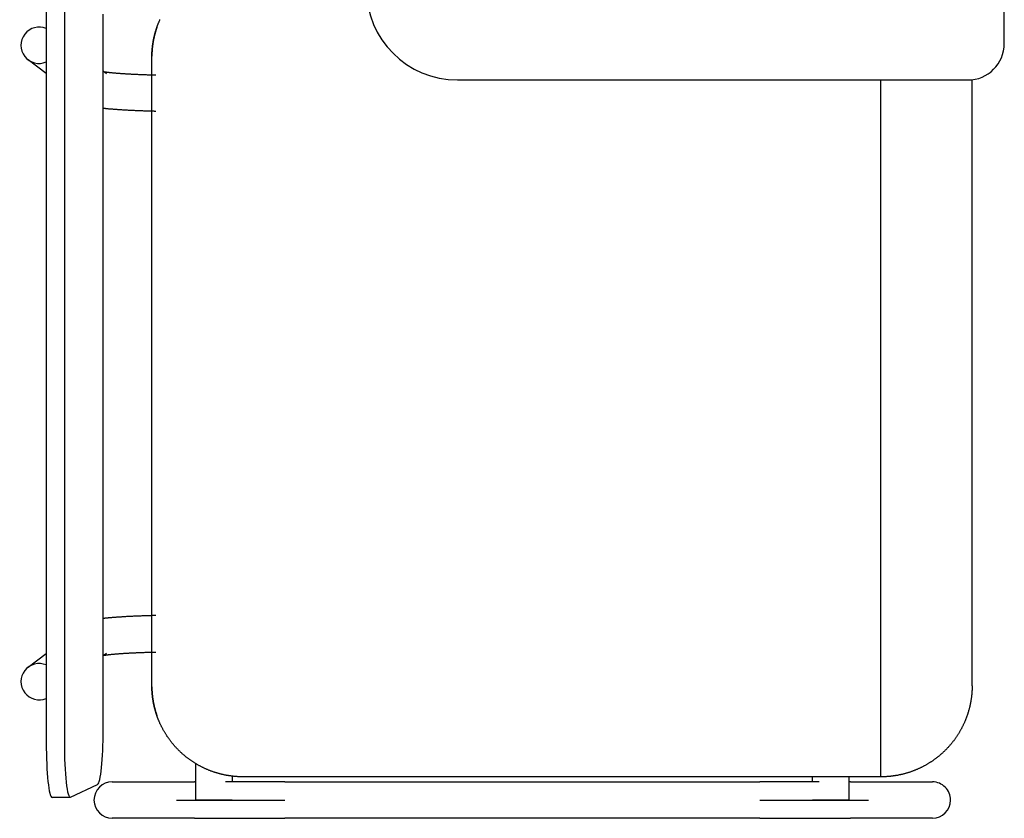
# Model space of a CAD drawing. Header units: metres. Extents: x -1 to 438, y -6 to 53.
# Tile 25 of 149: x 411.299 to 411.839, y 14.669 to 15.108. Entities that reach past the tile are written whole.
import ezdxf

# ---------------------------------------------------------------- set-up
doc = ezdxf.new("R2010")
doc.units = ezdxf.units.M
doc.linetypes.add('CONTINUA', pattern=[0])
doc.layers.add('PA MOBLES ACTUAL', color=7, linetype='CONTINUA', lineweight=25)

msp = doc.modelspace()

# ---------------------------------------------------------------- linework, layer by layer
at = {"layer": 'PA MOBLES ACTUAL', "color": 180, "transparency": 33554687}
for p, q in [((411.83947, 15.0946), (411.83947, 15.3546)), ((411.31387, 15.11778), (411.31387, 14.71085)), ((411.32382, 15.11778), (411.32382, 14.71085)), ((411.34511, 14.71785), (411.34511, 15.11078)), ((411.37182, 14.74154), (411.37182, 15.08769)), ((411.37182, 14.74154), (411.37182, 15.08769)), ((411.31387, 15.07816), (411.30392, 15.08572)), ((411.34511, 15.07955), (411.34689, 15.07819)), ((411.53947, 15.0746), (411.81947, 15.0746)), ((411.77182, 14.69211), (411.77182, 15.0746)), ((411.82182, 14.74211), (411.82182, 15.07474)), ((411.30392, 14.7523), (411.31387, 14.75986)), ((411.34689, 14.75982), (411.34511, 14.75847)), ((411.39595, 14.67934), (411.39595, 14.69932)), ((411.41595, 14.69246), (411.41595, 14.68934)), ((411.32717, 14.68089), (411.34208, 14.68789)), ((411.35008, 14.68934), (411.39514, 14.68934)), ((411.77182, 14.69211), (411.42182, 14.69211)), ((411.44484, 14.68934), (411.70533, 14.68934)), ((411.73421, 14.68934), (411.73421, 14.69211)), ((411.75421, 14.69211), (411.75421, 14.67934)), ((411.75503, 14.68934), (411.80008, 14.68934)), ((411.32701, 14.68085), (411.31707, 14.68085)), ((411.38526, 14.67934), (411.44484, 14.67934)), ((411.41595, 14.67934), (411.39595, 14.67934)), ((411.70533, 14.67934), (411.7649, 14.67934)), ((411.75421, 14.67934), (411.73421, 14.67934)), ((411.39514, 14.66934), (411.35008, 14.66934)), ((411.70533, 14.66934), (411.44484, 14.66934)), ((411.80008, 14.66934), (411.75503, 14.66934))]:
    msp.add_line(p, q, dxfattribs=at)
for points in [[(411.37182, 15.0877), (411.37182, 15.0877), (411.37182, 15.0877), (411.37182, 15.0877), (411.37182, 15.0877), (411.37182, 15.0877), (411.37182, 15.08771), (411.37182, 15.08771), (411.37182, 15.08771), (411.37182, 15.08771), (411.37182, 15.08771), (411.37182, 15.08771), (411.37182, 15.08771), (411.37182, 15.08772), (411.37182, 15.08772), (411.37182, 15.08772), (411.37182, 15.08772), (411.37182, 15.08772), (411.37182, 15.08772), (411.37182, 15.08773), (411.37182, 15.08773), (411.37182, 15.08773), (411.37182, 15.08773), (411.37182, 15.08773), (411.37182, 15.08773), (411.37182, 15.08774), (411.37182, 15.08774), (411.37182, 15.08774), (411.37182, 15.08774), (411.37182, 15.08774), (411.37182, 15.08774), (411.37182, 15.08775), (411.37182, 15.08775), (411.37182, 15.08776), (411.37182, 15.08777), (411.37182, 15.08777), (411.37182, 15.08778), (411.37182, 15.08778), (411.37182, 15.08779), (411.37182, 15.08779), (411.37182, 15.0878), (411.37182, 15.08781), (411.37182, 15.08781), (411.37182, 15.08782), (411.37182, 15.08782), (411.37182, 15.08783), (411.37182, 15.08784), (411.37182, 15.08784), (411.37182, 15.08785), (411.37182, 15.08785), (411.37182, 15.08786), (411.37182, 15.08787), (411.37182, 15.08787), (411.37182, 15.08788), (411.37182, 15.08788), (411.37182, 15.08789), (411.37182, 15.0879), (411.37182, 15.0879), (411.37183, 15.08791), (411.37183, 15.08792), (411.37183, 15.08792), (411.37183, 15.08793), (411.37183, 15.08794), (411.37183, 15.08794), (411.37183, 15.08795), (411.37183, 15.08795), (411.37183, 15.08796), (411.37183, 15.08797), (411.37183, 15.08797), (411.37183, 15.08798), (411.37183, 15.08799), (411.37183, 15.08799), (411.37183, 15.088), (411.37183, 15.088), (411.37183, 15.08801), (411.37183, 15.08802), (411.37183, 15.08802), (411.37183, 15.08803), (411.37183, 15.08804), (411.37183, 15.08804), (411.37183, 15.08805), (411.37183, 15.08805), (411.37183, 15.08806), (411.37183, 15.08807), (411.37183, 15.08807), (411.37183, 15.08808), (411.37183, 15.08808), (411.37183, 15.08809), (411.37183, 15.0881), (411.37183, 15.0881), (411.37183, 15.08811), (411.37183, 15.08817), (411.37183, 15.08824), (411.37183, 15.0883), (411.37183, 15.08837), (411.37184, 15.08843), (411.37184, 15.0885), (411.37184, 15.08857), (411.37184, 15.08864), (411.37184, 15.0887), (411.37185, 15.08877), (411.37185, 15.08884), (411.37185, 15.08891), (411.37185, 15.08898), (411.37186, 15.08905), (411.37186, 15.08912), (411.37186, 15.08919), (411.37187, 15.08926), (411.37187, 15.08933), (411.37187, 15.0894), (411.37187, 15.08947), (411.37188, 15.08954), (411.37188, 15.08961), (411.37188, 15.08968), (411.37189, 15.08974), (411.37189, 15.08981), (411.3719, 15.08988), (411.3719, 15.08994), (411.3719, 15.09001), (411.37191, 15.09007), (411.37191, 15.09014), (411.37192, 15.09035), (411.37194, 15.09057), (411.37195, 15.09079), (411.37197, 15.09101), (411.37199, 15.09123), (411.37201, 15.09145), (411.37203, 15.09168), (411.37205, 15.0919), (411.37207, 15.09213), (411.3721, 15.09235), (411.37212, 15.09258), (411.37215, 15.09281), (411.37217, 15.09304), (411.3722, 15.09326), (411.37223, 15.09349), (411.37226, 15.09372), (411.37229, 15.09396), (411.37232, 15.09419), (411.37236, 15.09442), (411.37239, 15.09465), (411.37243, 15.09488), (411.37246, 15.09512), (411.3725, 15.09535), (411.37254, 15.09558), (411.37258, 15.09582), (411.37262, 15.09605), (411.37267, 15.09628), (411.37271, 15.09652), (411.37276, 15.09675), (411.3728, 15.09699), (411.37285, 15.09721), (411.3729, 15.09743), (411.37294, 15.09766), (411.37299, 15.09788), (411.37304, 15.09811), (411.37309, 15.09833), (411.37315, 15.09855), (411.3732, 15.09877), (411.37325, 15.099), (411.37331, 15.09922), (411.37336, 15.09944), (411.37342, 15.09966), (411.37348, 15.09988), (411.37354, 15.1001), (411.37359, 15.10032), (411.37365, 15.10053), (411.37372, 15.10075), (411.37378, 15.10096), (411.37384, 15.10118), (411.3739, 15.10139), (411.37397, 15.10161), (411.37403, 15.10182), (411.3741, 15.10203), (411.37416, 15.10224), (411.37423, 15.10245), (411.3743, 15.10266), (411.37436, 15.10286), (411.37443, 15.10307), (411.3745, 15.10327), (411.37457, 15.10348)], [(411.37457, 15.10348), (411.37455, 15.10342), (411.37454, 15.10337), (411.37452, 15.10332), (411.3745, 15.10327), (411.37449, 15.10322), (411.37447, 15.10317), (411.37445, 15.10312), (411.37443, 15.10307), (411.37442, 15.10302), (411.3744, 15.10297), (411.37438, 15.10292), (411.37437, 15.10287), (411.37435, 15.10282), (411.37433, 15.10277), (411.37432, 15.10272), (411.3743, 15.10266), (411.37428, 15.10261), (411.37427, 15.10256), (411.37425, 15.10251), (411.37423, 15.10246), (411.37422, 15.10241), (411.3742, 15.10236), (411.37418, 15.10231), (411.37417, 15.10226), (411.37415, 15.10221), (411.37414, 15.10216), (411.37412, 15.10211), (411.3741, 15.10205), (411.37409, 15.102), (411.37407, 15.10195)], [(411.37457, 15.10348), (411.3746, 15.10357), (411.37464, 15.10366), (411.37467, 15.10375), (411.3747, 15.10385), (411.37474, 15.10394), (411.37477, 15.10403), (411.3748, 15.10413), (411.37484, 15.10422), (411.37487, 15.10431), (411.3749, 15.1044), (411.37494, 15.1045), (411.37497, 15.10459), (411.37501, 15.10468), (411.37504, 15.10477), (411.37508, 15.10486), (411.37511, 15.10496), (411.37515, 15.10505), (411.37518, 15.10514), (411.37522, 15.10523), (411.37525, 15.10532), (411.37529, 15.10542), (411.37533, 15.10551), (411.37536, 15.1056), (411.3754, 15.10569), (411.37544, 15.10578), (411.37547, 15.10587), (411.37551, 15.10597), (411.37555, 15.10606), (411.37558, 15.10615), (411.37562, 15.10624), (411.37575, 15.10655), (411.37588, 15.10685), (411.37601, 15.10716), (411.37615, 15.10746), (411.37628, 15.10777)], [(411.37407, 15.10195), (411.37402, 15.10179), (411.37397, 15.10163), (411.37393, 15.10147), (411.37388, 15.10131), (411.37383, 15.10115), (411.37378, 15.10099), (411.37374, 15.10082), (411.37369, 15.10066), (411.37364, 15.1005), (411.3736, 15.10033), (411.37355, 15.10017), (411.37351, 15.1), (411.37347, 15.09984), (411.37342, 15.09967), (411.37338, 15.09951), (411.37334, 15.09934), (411.3733, 15.09917), (411.37325, 15.09901), (411.37321, 15.09884), (411.37317, 15.09867), (411.37313, 15.09851), (411.3731, 15.09834), (411.37306, 15.09817), (411.37302, 15.098), (411.37298, 15.09783), (411.37294, 15.09766), (411.37291, 15.09749), (411.37287, 15.09732), (411.37284, 15.09716), (411.3728, 15.09699), (411.37276, 15.09675), (411.37271, 15.09652), (411.37267, 15.09628), (411.37262, 15.09605), (411.37258, 15.09582), (411.37254, 15.09558), (411.3725, 15.09535), (411.37246, 15.09512), (411.37243, 15.09488), (411.37239, 15.09465), (411.37236, 15.09442), (411.37232, 15.09419), (411.37229, 15.09396), (411.37226, 15.09372), (411.37223, 15.09349), (411.3722, 15.09326), (411.37217, 15.09304), (411.37215, 15.09281), (411.37212, 15.09258), (411.3721, 15.09235), (411.37207, 15.09213), (411.37205, 15.0919), (411.37203, 15.09168), (411.37201, 15.09145), (411.37199, 15.09123), (411.37197, 15.09101), (411.37195, 15.09079), (411.37194, 15.09057), (411.37192, 15.09035), (411.37191, 15.09014), (411.37191, 15.09007), (411.3719, 15.09001), (411.3719, 15.08994), (411.3719, 15.08988), (411.37189, 15.08981), (411.37189, 15.08974), (411.37188, 15.08968), (411.37188, 15.08961), (411.37188, 15.08954), (411.37187, 15.08947), (411.37187, 15.0894), (411.37187, 15.08933), (411.37187, 15.08926), (411.37186, 15.08919), (411.37186, 15.08912), (411.37186, 15.08905), (411.37185, 15.08898), (411.37185, 15.08891), (411.37185, 15.08884), (411.37185, 15.08877), (411.37184, 15.0887), (411.37184, 15.08864), (411.37184, 15.08857), (411.37184, 15.0885), (411.37184, 15.08843), (411.37183, 15.08837), (411.37183, 15.0883), (411.37183, 15.08824), (411.37183, 15.08817), (411.37183, 15.08811), (411.37183, 15.0881), (411.37183, 15.0881), (411.37183, 15.08809), (411.37183, 15.08808), (411.37183, 15.08808), (411.37183, 15.08807), (411.37183, 15.08807), (411.37183, 15.08806), (411.37183, 15.08805), (411.37183, 15.08805), (411.37183, 15.08804), (411.37183, 15.08804), (411.37183, 15.08803), (411.37183, 15.08802), (411.37183, 15.08802), (411.37183, 15.08801), (411.37183, 15.088), (411.37183, 15.088), (411.37183, 15.08799), (411.37183, 15.08799), (411.37183, 15.08798), (411.37183, 15.08797), (411.37183, 15.08797), (411.37183, 15.08796), (411.37183, 15.08795), (411.37183, 15.08795), (411.37183, 15.08794), (411.37183, 15.08794), (411.37183, 15.08793), (411.37183, 15.08792), (411.37183, 15.08792), (411.37183, 15.08791), (411.37182, 15.0879), (411.37182, 15.0879), (411.37182, 15.08789), (411.37182, 15.08788), (411.37182, 15.08788), (411.37182, 15.08787), (411.37182, 15.08787), (411.37182, 15.08786), (411.37182, 15.08785), (411.37182, 15.08785), (411.37182, 15.08784), (411.37182, 15.08784), (411.37182, 15.08783), (411.37182, 15.08782), (411.37182, 15.08782), (411.37182, 15.08781), (411.37182, 15.08781), (411.37182, 15.0878), (411.37182, 15.08779), (411.37182, 15.08779), (411.37182, 15.08778), (411.37182, 15.08778), (411.37182, 15.08777), (411.37182, 15.08777), (411.37182, 15.08776), (411.37182, 15.08775), (411.37182, 15.08775), (411.37182, 15.08774), (411.37182, 15.08774), (411.37182, 15.08774), (411.37182, 15.08774), (411.37182, 15.08774), (411.37182, 15.08774), (411.37182, 15.08773), (411.37182, 15.08773), (411.37182, 15.08773), (411.37182, 15.08773), (411.37182, 15.08773), (411.37182, 15.08773), (411.37182, 15.08772), (411.37182, 15.08772), (411.37182, 15.08772), (411.37182, 15.08772), (411.37182, 15.08772), (411.37182, 15.08772), (411.37182, 15.08771), (411.37182, 15.08771), (411.37182, 15.08771), (411.37182, 15.08771), (411.37182, 15.08771), (411.37182, 15.08771), (411.37182, 15.08771), (411.37182, 15.0877), (411.37182, 15.0877), (411.37182, 15.0877), (411.37182, 15.0877), (411.37182, 15.0877), (411.37182, 15.08769)], [(411.34556, 15.0792), (411.34562, 15.07919), (411.34567, 15.07918), (411.34573, 15.07917), (411.34579, 15.07916), (411.34586, 15.07915), (411.34592, 15.07914), (411.34599, 15.07913), (411.34605, 15.07912), (411.34612, 15.07911), (411.3462, 15.0791), (411.34627, 15.07909), (411.34634, 15.07908), (411.34642, 15.07906), (411.3465, 15.07905), (411.34658, 15.07904), (411.34666, 15.07903), (411.34675, 15.07902), (411.34684, 15.079), (411.34692, 15.07899), (411.34701, 15.07898), (411.34711, 15.07897), (411.3472, 15.07895), (411.3473, 15.07894), (411.3474, 15.07893), (411.3475, 15.07891), (411.3476, 15.0789), (411.3477, 15.07889), (411.34781, 15.07888), (411.34791, 15.07886), (411.34802, 15.07885), (411.34824, 15.07882), (411.34846, 15.0788), (411.34868, 15.07877), (411.34892, 15.07875), (411.34916, 15.07872), (411.3494, 15.07869), (411.34965, 15.07867), (411.34991, 15.07864), (411.35018, 15.07861), (411.35045, 15.07859), (411.35073, 15.07856), (411.35102, 15.07853), (411.35131, 15.07851), (411.35161, 15.07848), (411.35192, 15.07845), (411.35223, 15.07843), (411.35255, 15.0784), (411.35288, 15.07837), (411.35321, 15.07835), (411.35355, 15.07832), (411.3539, 15.0783), (411.35425, 15.07827), (411.35461, 15.07824), (411.35498, 15.07822), (411.35535, 15.07819), (411.35573, 15.07816), (411.35612, 15.07814), (411.35651, 15.07811), (411.35692, 15.07809), (411.35732, 15.07806), (411.35777, 15.07803), (411.35822, 15.07801), (411.35867, 15.07798), (411.35913, 15.07796), (411.35959, 15.07793), (411.36006, 15.07791), (411.36053, 15.07788), (411.36101, 15.07786), (411.3615, 15.07783), (411.36198, 15.07781), (411.36248, 15.07779), (411.36297, 15.07776), (411.36347, 15.07774), (411.36398, 15.07772), (411.36449, 15.0777), (411.365, 15.07768), (411.36552, 15.07766), (411.36604, 15.07764), (411.36657, 15.07762), (411.3671, 15.0776), (411.36763, 15.07758), (411.36817, 15.07756), (411.36871, 15.07754), (411.36926, 15.07752), (411.36981, 15.0775), (411.37036, 15.07749), (411.37091, 15.07747), (411.37147, 15.07746), (411.37203, 15.07744), (411.3726, 15.07743), (411.37265, 15.07742), (411.3727, 15.07742), (411.37275, 15.07742), (411.3728, 15.07742), (411.37284, 15.07742), (411.37289, 15.07742), (411.37294, 15.07742), (411.37299, 15.07741), (411.37304, 15.07741), (411.37309, 15.07741), (411.37314, 15.07741), (411.37319, 15.07741), (411.37324, 15.07741), (411.37328, 15.07741), (411.37333, 15.07741), (411.37338, 15.07741), (411.37343, 15.0774), (411.37348, 15.0774), (411.37353, 15.0774), (411.37358, 15.0774), (411.37363, 15.0774), (411.37368, 15.0774), (411.37373, 15.0774), (411.37378, 15.0774), (411.37383, 15.07739), (411.37387, 15.07739), (411.37392, 15.07739), (411.37397, 15.07739), (411.37402, 15.07739), (411.37407, 15.07739)], [(411.37407, 15.05738), (411.37397, 15.05739), (411.37388, 15.05739), (411.37378, 15.05739), (411.37368, 15.05739), (411.37358, 15.05739), (411.37348, 15.0574), (411.37339, 15.0574), (411.37329, 15.0574), (411.37319, 15.0574), (411.37309, 15.05741), (411.373, 15.05741), (411.3729, 15.05741), (411.3728, 15.05741), (411.3727, 15.05742), (411.37261, 15.05742), (411.37251, 15.05742), (411.37241, 15.05742), (411.37231, 15.05743), (411.37222, 15.05743), (411.37212, 15.05743), (411.37202, 15.05743), (411.37193, 15.05744), (411.37183, 15.05744), (411.37173, 15.05744), (411.37164, 15.05744), (411.37154, 15.05745), (411.37144, 15.05745), (411.37135, 15.05745), (411.37125, 15.05745), (411.37115, 15.05746), (411.37053, 15.05747), (411.36991, 15.05749), (411.3693, 15.05751), (411.36869, 15.05753), (411.36808, 15.05755), (411.36748, 15.05757), (411.36688, 15.05759), (411.36629, 15.05761), (411.3657, 15.05763), (411.36511, 15.05766), (411.36453, 15.05768), (411.36396, 15.0577), (411.36339, 15.05773), (411.36282, 15.05775), (411.36226, 15.05777), (411.3617, 15.0578), (411.36115, 15.05783), (411.3606, 15.05785), (411.36006, 15.05788), (411.35952, 15.05791), (411.35898, 15.05793), (411.35845, 15.05796), (411.35793, 15.05799), (411.35741, 15.05802), (411.3569, 15.05805), (411.35639, 15.05808), (411.35589, 15.05811), (411.35539, 15.05814), (411.3549, 15.05818), (411.35441, 15.05821), (411.35401, 15.05823), (411.35362, 15.05826), (411.35323, 15.05829), (411.35286, 15.05832), (411.35248, 15.05834), (411.35212, 15.05837), (411.35176, 15.05839), (411.35141, 15.05842), (411.35106, 15.05845), (411.35072, 15.05847), (411.35039, 15.0585), (411.35006, 15.05853), (411.34974, 15.05855), (411.34943, 15.05858), (411.34912, 15.0586), (411.34882, 15.05863), (411.34852, 15.05866), (411.34823, 15.05868), (411.34794, 15.05871), (411.34766, 15.05874), (411.34738, 15.05876), (411.34711, 15.05879), (411.34685, 15.05882), (411.34659, 15.05884), (411.34633, 15.05887), (411.34608, 15.0589), (411.34584, 15.05892), (411.34559, 15.05895), (411.34536, 15.05898), (411.34513, 15.05901)], [(411.37407, 14.78063), (411.37397, 14.78063), (411.37388, 14.78063), (411.37378, 14.78063), (411.37368, 14.78063), (411.37358, 14.78062), (411.37348, 14.78062), (411.37339, 14.78062), (411.37329, 14.78062), (411.37319, 14.78061), (411.37309, 14.78061), (411.373, 14.78061), (411.3729, 14.78061), (411.3728, 14.7806), (411.3727, 14.7806), (411.37261, 14.7806), (411.37251, 14.7806), (411.37241, 14.78059), (411.37231, 14.78059), (411.37222, 14.78059), (411.37212, 14.78059), (411.37202, 14.78058), (411.37193, 14.78058), (411.37183, 14.78058), (411.37173, 14.78058), (411.37164, 14.78057), (411.37154, 14.78057), (411.37144, 14.78057), (411.37135, 14.78057), (411.37125, 14.78056), (411.37115, 14.78056), (411.37053, 14.78054), (411.36991, 14.78052), (411.3693, 14.78051), (411.36869, 14.78049), (411.36808, 14.78047), (411.36748, 14.78045), (411.36688, 14.78043), (411.36629, 14.78041), (411.3657, 14.78038), (411.36511, 14.78036), (411.36453, 14.78034), (411.36396, 14.78032), (411.36339, 14.78029), (411.36282, 14.78027), (411.36226, 14.78024), (411.3617, 14.78022), (411.36115, 14.78019), (411.3606, 14.78016), (411.36006, 14.78014), (411.35952, 14.78011), (411.35898, 14.78008), (411.35845, 14.78005), (411.35793, 14.78003), (411.35741, 14.78), (411.3569, 14.77997), (411.35639, 14.77994), (411.35589, 14.77991), (411.35539, 14.77987), (411.3549, 14.77984), (411.35441, 14.77981), (411.35401, 14.77978), (411.35362, 14.77976), (411.35323, 14.77973), (411.35286, 14.7797), (411.35248, 14.77968), (411.35212, 14.77965), (411.35176, 14.77962), (411.35141, 14.7796), (411.35106, 14.77957), (411.35072, 14.77954), (411.35039, 14.77952), (411.35006, 14.77949), (411.34974, 14.77946), (411.34943, 14.77944), (411.34912, 14.77941), (411.34882, 14.77939), (411.34852, 14.77936), (411.34823, 14.77933), (411.34794, 14.77931), (411.34766, 14.77928), (411.34738, 14.77925), (411.34711, 14.77923), (411.34685, 14.7792), (411.34659, 14.77917), (411.34633, 14.77915), (411.34608, 14.77912), (411.34584, 14.77909), (411.34559, 14.77907), (411.34536, 14.77904), (411.34513, 14.77901)], [(411.34556, 14.75881), (411.34562, 14.75882), (411.34567, 14.75883), (411.34573, 14.75884), (411.34579, 14.75885), (411.34586, 14.75886), (411.34592, 14.75887), (411.34599, 14.75888), (411.34605, 14.7589), (411.34612, 14.75891), (411.3462, 14.75892), (411.34627, 14.75893), (411.34634, 14.75894), (411.34642, 14.75895), (411.3465, 14.75896), (411.34658, 14.75898), (411.34666, 14.75899), (411.34675, 14.759), (411.34684, 14.75901), (411.34692, 14.75903), (411.34701, 14.75904), (411.34711, 14.75905), (411.3472, 14.75906), (411.3473, 14.75908), (411.3474, 14.75909), (411.3475, 14.7591), (411.3476, 14.75912), (411.3477, 14.75913), (411.34781, 14.75914), (411.34791, 14.75916), (411.34802, 14.75917), (411.34824, 14.75919), (411.34846, 14.75922), (411.34868, 14.75925), (411.34892, 14.75927), (411.34916, 14.7593), (411.3494, 14.75932), (411.34965, 14.75935), (411.34991, 14.75938), (411.35018, 14.7594), (411.35045, 14.75943), (411.35073, 14.75946), (411.35102, 14.75948), (411.35131, 14.75951), (411.35161, 14.75954), (411.35192, 14.75956), (411.35223, 14.75959), (411.35255, 14.75962), (411.35288, 14.75964), (411.35321, 14.75967), (411.35355, 14.7597), (411.3539, 14.75972), (411.35425, 14.75975), (411.35461, 14.75977), (411.35498, 14.7598), (411.35535, 14.75983), (411.35573, 14.75985), (411.35612, 14.75988), (411.35651, 14.7599), (411.35692, 14.75993), (411.35732, 14.75996), (411.35777, 14.75998), (411.35822, 14.76001), (411.35867, 14.76004), (411.35913, 14.76006), (411.35959, 14.76009), (411.36006, 14.76011), (411.36053, 14.76014), (411.36101, 14.76016), (411.3615, 14.76018), (411.36198, 14.76021), (411.36248, 14.76023), (411.36297, 14.76025), (411.36347, 14.76028), (411.36398, 14.7603), (411.36449, 14.76032), (411.365, 14.76034), (411.36552, 14.76036), (411.36604, 14.76038), (411.36657, 14.7604), (411.3671, 14.76042), (411.36763, 14.76044), (411.36817, 14.76046), (411.36871, 14.76048), (411.36926, 14.7605), (411.36981, 14.76051), (411.37036, 14.76053), (411.37091, 14.76055), (411.37147, 14.76056), (411.37203, 14.76058), (411.3726, 14.76059), (411.37265, 14.76059), (411.3727, 14.76059), (411.37275, 14.7606), (411.3728, 14.7606), (411.37284, 14.7606), (411.37289, 14.7606), (411.37294, 14.7606), (411.37299, 14.7606), (411.37304, 14.7606), (411.37309, 14.7606), (411.37314, 14.76061), (411.37319, 14.76061), (411.37324, 14.76061), (411.37328, 14.76061), (411.37333, 14.76061), (411.37338, 14.76061), (411.37343, 14.76061), (411.37348, 14.76061), (411.37353, 14.76062), (411.37358, 14.76062), (411.37363, 14.76062), (411.37368, 14.76062), (411.37373, 14.76062), (411.37378, 14.76062), (411.37383, 14.76062), (411.37387, 14.76062), (411.37392, 14.76063), (411.37397, 14.76063), (411.37402, 14.76063), (411.37407, 14.76063)], [(411.37457, 14.72575), (411.37456, 14.72578), (411.37455, 14.7258), (411.37455, 14.72583), (411.37454, 14.72585), (411.37453, 14.72588), (411.37452, 14.7259), (411.37451, 14.72593), (411.3745, 14.72595), (411.37449, 14.72597), (411.37449, 14.726), (411.37448, 14.72602), (411.37447, 14.72605), (411.37446, 14.72607), (411.37445, 14.7261), (411.37444, 14.72612), (411.37444, 14.72615), (411.37443, 14.72617), (411.37442, 14.7262), (411.37441, 14.72622), (411.3744, 14.72625), (411.37439, 14.72627), (411.37439, 14.7263), (411.37438, 14.72632), (411.37437, 14.72634), (411.37436, 14.72637), (411.37435, 14.72639), (411.37435, 14.72642), (411.37434, 14.72644), (411.37433, 14.72647), (411.37432, 14.72649), (411.37427, 14.72664), (411.37422, 14.7268), (411.37417, 14.72695), (411.37412, 14.72711), (411.37407, 14.72727), (411.37402, 14.72743), (411.37398, 14.72759), (411.37393, 14.72775), (411.37388, 14.72791), (411.37383, 14.72807), (411.37379, 14.72823), (411.37374, 14.72839), (411.37369, 14.72856), (411.37365, 14.72872), (411.3736, 14.72889), (411.37356, 14.72905), (411.37351, 14.72922), (411.37347, 14.72939), (411.37342, 14.72956), (411.37338, 14.72972), (411.37334, 14.72989), (411.37329, 14.73006), (411.37325, 14.73023), (411.37321, 14.7304), (411.37317, 14.73057), (411.37313, 14.73074), (411.37309, 14.73091), (411.37305, 14.73108), (411.37301, 14.73125), (411.37298, 14.73142), (411.37294, 14.73159), (411.3729, 14.73176), (411.37287, 14.73193), (411.37283, 14.7321), (411.3728, 14.73227), (411.37276, 14.73244), (411.37273, 14.73261), (411.3727, 14.73278), (411.37267, 14.73295), (411.37263, 14.73312), (411.3726, 14.73329), (411.37257, 14.73346), (411.37254, 14.73363), (411.37252, 14.7338), (411.37249, 14.73397), (411.37246, 14.73413), (411.37243, 14.7343), (411.37241, 14.73447), (411.37238, 14.73463), (411.37236, 14.7348), (411.37233, 14.73496), (411.37231, 14.73513), (411.37229, 14.73529), (411.37226, 14.73545), (411.37224, 14.73562), (411.37222, 14.73578), (411.3722, 14.73594), (411.37218, 14.7361), (411.37216, 14.73625), (411.37215, 14.73641), (411.37213, 14.73654), (411.37212, 14.73667), (411.3721, 14.7368), (411.37209, 14.73693), (411.37208, 14.73706), (411.37206, 14.7372), (411.37205, 14.73733), (411.37204, 14.73747), (411.37202, 14.7376), (411.37201, 14.73774), (411.372, 14.73788), (411.37199, 14.73802), (411.37198, 14.73815), (411.37197, 14.73829), (411.37196, 14.73843), (411.37195, 14.73857), (411.37194, 14.73871), (411.37193, 14.73885), (411.37192, 14.73899), (411.37191, 14.73912), (411.3719, 14.73926), (411.37189, 14.7394), (411.37189, 14.73953), (411.37188, 14.73967), (411.37187, 14.7398), (411.37187, 14.73994), (411.37186, 14.74007), (411.37186, 14.7402), (411.37185, 14.74033), (411.37185, 14.74045), (411.37185, 14.74047), (411.37185, 14.74048), (411.37185, 14.7405), (411.37184, 14.74051), (411.37184, 14.74053), (411.37184, 14.74054), (411.37184, 14.74056), (411.37184, 14.74057), (411.37184, 14.74059), (411.37184, 14.7406), (411.37184, 14.74062), (411.37184, 14.74063), (411.37184, 14.74065), (411.37184, 14.74067), (411.37184, 14.74068), (411.37184, 14.7407), (411.37184, 14.74071), (411.37184, 14.74073), (411.37184, 14.74074), (411.37184, 14.74076), (411.37184, 14.74078), (411.37184, 14.74079), (411.37184, 14.74081), (411.37184, 14.74082), (411.37184, 14.74084), (411.37183, 14.74086), (411.37183, 14.74087), (411.37183, 14.74089), (411.37183, 14.7409), (411.37183, 14.74092), (411.37183, 14.74094), (411.37183, 14.74095), (411.37183, 14.74097), (411.37183, 14.74098), (411.37183, 14.741), (411.37183, 14.74102), (411.37183, 14.74103), (411.37183, 14.74105), (411.37183, 14.74106), (411.37183, 14.74108), (411.37183, 14.7411), (411.37183, 14.74111), (411.37183, 14.74113), (411.37183, 14.74114), (411.37183, 14.74116), (411.37183, 14.74117), (411.37183, 14.74119), (411.37183, 14.74121), (411.37183, 14.74122), (411.37183, 14.74124), (411.37183, 14.74125), (411.37183, 14.74127), (411.37183, 14.74128), (411.37183, 14.7413), (411.37183, 14.74131), (411.37182, 14.74133), (411.37182, 14.74134), (411.37182, 14.74135), (411.37182, 14.74137), (411.37182, 14.74138), (411.37182, 14.74139), (411.37182, 14.74139), (411.37182, 14.7414), (411.37182, 14.7414), (411.37182, 14.74141), (411.37182, 14.74141), (411.37182, 14.74141), (411.37182, 14.74142), (411.37182, 14.74142), (411.37182, 14.74143), (411.37182, 14.74143), (411.37182, 14.74144), (411.37182, 14.74144), (411.37182, 14.74145), (411.37182, 14.74145), (411.37182, 14.74146), (411.37182, 14.74146), (411.37182, 14.74147), (411.37182, 14.74147), (411.37182, 14.74147), (411.37182, 14.74148), (411.37182, 14.74148), (411.37182, 14.74149), (411.37182, 14.74149), (411.37182, 14.7415), (411.37182, 14.7415), (411.37182, 14.7415), (411.37182, 14.74151), (411.37182, 14.74151), (411.37182, 14.74154)], [(411.37182, 14.74152), (411.37182, 14.74151), (411.37182, 14.74151), (411.37182, 14.7415), (411.37182, 14.7415), (411.37182, 14.7415), (411.37182, 14.74149), (411.37182, 14.74149), (411.37182, 14.74148), (411.37182, 14.74148), (411.37182, 14.74147), (411.37182, 14.74147), (411.37182, 14.74147), (411.37182, 14.74146), (411.37182, 14.74146), (411.37182, 14.74145), (411.37182, 14.74145), (411.37182, 14.74144), (411.37182, 14.74144), (411.37182, 14.74143), (411.37182, 14.74143), (411.37182, 14.74142), (411.37182, 14.74142), (411.37182, 14.74141), (411.37182, 14.74141), (411.37182, 14.74141), (411.37182, 14.7414), (411.37182, 14.7414), (411.37182, 14.74139), (411.37182, 14.74139), (411.37182, 14.74138), (411.37182, 14.74137), (411.37182, 14.74135), (411.37182, 14.74134), (411.37182, 14.74133), (411.37183, 14.74131), (411.37183, 14.7413), (411.37183, 14.74128), (411.37183, 14.74127), (411.37183, 14.74125), (411.37183, 14.74124), (411.37183, 14.74122), (411.37183, 14.74121), (411.37183, 14.74119), (411.37183, 14.74117), (411.37183, 14.74116), (411.37183, 14.74114), (411.37183, 14.74113), (411.37183, 14.74111), (411.37183, 14.7411), (411.37183, 14.74108), (411.37183, 14.74106), (411.37183, 14.74105), (411.37183, 14.74103), (411.37183, 14.74102), (411.37183, 14.741), (411.37183, 14.74098), (411.37183, 14.74097), (411.37183, 14.74095), (411.37183, 14.74094), (411.37183, 14.74092), (411.37183, 14.7409), (411.37183, 14.74089), (411.37183, 14.74087), (411.37183, 14.74086), (411.37184, 14.74084), (411.37184, 14.74082), (411.37184, 14.74081), (411.37184, 14.74079), (411.37184, 14.74078), (411.37184, 14.74076), (411.37184, 14.74074), (411.37184, 14.74073), (411.37184, 14.74071), (411.37184, 14.7407), (411.37184, 14.74068), (411.37184, 14.74067), (411.37184, 14.74065), (411.37184, 14.74063), (411.37184, 14.74062), (411.37184, 14.7406), (411.37184, 14.74059), (411.37184, 14.74057), (411.37184, 14.74056), (411.37184, 14.74054), (411.37184, 14.74053), (411.37184, 14.74051), (411.37185, 14.7405), (411.37185, 14.74048), (411.37185, 14.74047), (411.37185, 14.74045), (411.37185, 14.74033), (411.37186, 14.7402), (411.37186, 14.74007), (411.37187, 14.73994), (411.37187, 14.7398), (411.37188, 14.73967), (411.37189, 14.73953), (411.37189, 14.7394), (411.3719, 14.73926), (411.37191, 14.73912), (411.37192, 14.73899), (411.37193, 14.73885), (411.37194, 14.73871), (411.37195, 14.73857), (411.37196, 14.73843), (411.37197, 14.73829), (411.37198, 14.73815), (411.37199, 14.73802), (411.372, 14.73788), (411.37201, 14.73774), (411.37202, 14.7376), (411.37204, 14.73747), (411.37205, 14.73733), (411.37206, 14.7372), (411.37208, 14.73706), (411.37209, 14.73693), (411.3721, 14.7368), (411.37212, 14.73667), (411.37213, 14.73654), (411.37215, 14.73641), (411.37216, 14.73625), (411.37218, 14.7361), (411.3722, 14.73594), (411.37222, 14.73578), (411.37224, 14.73562), (411.37226, 14.73545), (411.37229, 14.73529), (411.37231, 14.73513), (411.37233, 14.73496), (411.37236, 14.7348), (411.37238, 14.73463), (411.37241, 14.73447), (411.37243, 14.7343), (411.37246, 14.73413), (411.37249, 14.73397), (411.37252, 14.7338), (411.37254, 14.73363), (411.37257, 14.73346), (411.3726, 14.73329), (411.37263, 14.73312), (411.37267, 14.73295), (411.3727, 14.73278), (411.37273, 14.73261), (411.37276, 14.73244), (411.3728, 14.73227), (411.37283, 14.7321), (411.37287, 14.73193), (411.3729, 14.73176), (411.37294, 14.73159), (411.37298, 14.73142), (411.37301, 14.73128), (411.37304, 14.73114), (411.37307, 14.73099), (411.3731, 14.73085), (411.37314, 14.73071), (411.37317, 14.73057), (411.3732, 14.73043), (411.37324, 14.73029), (411.37327, 14.73015), (411.37331, 14.73001), (411.37334, 14.72987), (411.37338, 14.72973), (411.37341, 14.72959), (411.37345, 14.72945), (411.37349, 14.72931), (411.37352, 14.72917), (411.37356, 14.72903), (411.3736, 14.72889), (411.37364, 14.72875), (411.37368, 14.72862), (411.37371, 14.72848), (411.37375, 14.72834), (411.37379, 14.72821), (411.37383, 14.72807), (411.37387, 14.72794), (411.37391, 14.7278), (411.37395, 14.72767), (411.37399, 14.72754), (411.37403, 14.72741), (411.37407, 14.72727)], [(411.82182, 14.74211), (411.82182, 14.74186), (411.82182, 14.74162), (411.82182, 14.74136), (411.82181, 14.74111), (411.82181, 14.74086), (411.8218, 14.7406), (411.82179, 14.74035), (411.82178, 14.74009), (411.82177, 14.73983), (411.82176, 14.73957), (411.82174, 14.73931), (411.82173, 14.73905), (411.82171, 14.73879), (411.82169, 14.73852), (411.82167, 14.73826), (411.82165, 14.73799), (411.82163, 14.73773), (411.8216, 14.73746), (411.82158, 14.7372), (411.82155, 14.73693), (411.82152, 14.73666), (411.82149, 14.7364), (411.82146, 14.73613), (411.82143, 14.73586), (411.82139, 14.73559), (411.82136, 14.73532), (411.82132, 14.73505), (411.82128, 14.73479), (411.82124, 14.73452), (411.8212, 14.73425), (411.82118, 14.73411), (411.82116, 14.73398), (411.82113, 14.73384), (411.82111, 14.7337), (411.82109, 14.73357), (411.82106, 14.73343), (411.82104, 14.73329), (411.82101, 14.73316), (411.82099, 14.73302), (411.82096, 14.73288), (411.82094, 14.73275), (411.82091, 14.73261), (411.82088, 14.73248), (411.82086, 14.73234), (411.82083, 14.73221), (411.8208, 14.73207), (411.82078, 14.73194), (411.82075, 14.7318), (411.82072, 14.73167), (411.82069, 14.73153), (411.82066, 14.7314), (411.82063, 14.73126), (411.8206, 14.73113), (411.82057, 14.73099), (411.82054, 14.73086), (411.82051, 14.73073), (411.82048, 14.73059), (411.82045, 14.73046), (411.82041, 14.73033), (411.82038, 14.73019)], [(411.82038, 14.73019), (411.82032, 14.72994), (411.82026, 14.72969), (411.82019, 14.72944), (411.82012, 14.72919), (411.82006, 14.72894), (411.81999, 14.72869), (411.81992, 14.72844), (411.81985, 14.72819), (411.81977, 14.72794), (411.8197, 14.72769), (411.81962, 14.72745), (411.81955, 14.7272), (411.81947, 14.72695), (411.81939, 14.7267), (411.81931, 14.72646), (411.81923, 14.72621), (411.81914, 14.72596), (411.81906, 14.72572), (411.81897, 14.72547), (411.81889, 14.72523), (411.8188, 14.72499), (411.81871, 14.72474), (411.81862, 14.7245), (411.81852, 14.72426), (411.81843, 14.72401), (411.81834, 14.72377), (411.81824, 14.72353), (411.81814, 14.72329), (411.81805, 14.72305), (411.81795, 14.72281), (411.81782, 14.7225), (411.81768, 14.7222), (411.81755, 14.72189), (411.81741, 14.72159), (411.81728, 14.72128), (411.81714, 14.72098), (411.81699, 14.72068), (411.81685, 14.72038), (411.81671, 14.72008), (411.81656, 14.71978), (411.81641, 14.71948), (411.81626, 14.71919), (411.8161, 14.71889), (411.81595, 14.7186), (411.81579, 14.71831), (411.81563, 14.71802), (411.81547, 14.71773), (411.81531, 14.71744), (411.81514, 14.71715), (411.81498, 14.71686), (411.81481, 14.71658), (411.81464, 14.71629), (411.81447, 14.71601), (411.8143, 14.71573), (411.81412, 14.71545), (411.81394, 14.71517), (411.81377, 14.7149), (411.81359, 14.71462), (411.8134, 14.71435), (411.81322, 14.71408), (411.81304, 14.7138), (411.81285, 14.71354), (411.81266, 14.71327), (411.81247, 14.713), (411.81228, 14.71274), (411.81209, 14.71247), (411.8119, 14.71221), (411.8117, 14.71195), (411.8115, 14.71169), (411.81131, 14.71144), (411.81111, 14.71118), (411.81091, 14.71093), (411.8107, 14.71068), (411.8105, 14.71043), (411.81029, 14.71018), (411.81009, 14.70993), (411.80988, 14.70969), (411.80967, 14.70944), (411.80946, 14.7092), (411.80925, 14.70896), (411.80904, 14.70872), (411.80883, 14.70849), (411.80861, 14.70825), (411.8084, 14.70802), (411.80818, 14.70779), (411.80796, 14.70756), (411.80775, 14.70734), (411.80753, 14.70711), (411.80731, 14.70689), (411.80709, 14.70667), (411.80687, 14.70645), (411.80664, 14.70623), (411.80642, 14.70601), (411.80619, 14.7058), (411.80597, 14.70559), (411.80574, 14.70537), (411.8055, 14.70516), (411.80527, 14.70495), (411.80504, 14.70474), (411.8048, 14.70453), (411.80456, 14.70432), (411.80432, 14.70411), (411.80408, 14.70391), (411.80383, 14.7037), (411.80359, 14.7035), (411.80334, 14.7033), (411.80309, 14.7031), (411.80284, 14.7029), (411.80259, 14.7027), (411.80233, 14.7025), (411.80208, 14.70231), (411.80182, 14.70211), (411.80156, 14.70192), (411.8013, 14.70173), (411.80104, 14.70154), (411.80077, 14.70135), (411.80051, 14.70116), (411.80024, 14.70098), (411.79997, 14.70079), (411.7997, 14.70061), (411.79943, 14.70043), (411.79916, 14.70025), (411.79889, 14.70007), (411.79861, 14.69989), (411.79833, 14.69972), (411.79805, 14.69955), (411.79777, 14.69938), (411.79749, 14.69921), (411.79721, 14.69904), (411.79692, 14.69887), (411.79664, 14.69871), (411.79635, 14.69854), (411.79606, 14.69838), (411.79578, 14.69822), (411.79548, 14.69807), (411.79519, 14.69791), (411.7949, 14.69776), (411.79461, 14.69761), (411.79431, 14.69746), (411.79401, 14.69731), (411.79372, 14.69716), (411.79342, 14.69702), (411.79312, 14.69688), (411.79282, 14.69674), (411.79252, 14.6966), (411.79221, 14.69646), (411.79191, 14.69633), (411.79161, 14.69619), (411.7913, 14.69606), (411.79099, 14.69593), (411.79069, 14.69581), (411.79038, 14.69568), (411.79007, 14.69556), (411.78976, 14.69544), (411.78945, 14.69532), (411.78914, 14.69521), (411.78882, 14.69509), (411.78851, 14.69498), (411.7882, 14.69487), (411.78788, 14.69476), (411.78757, 14.69466), (411.78725, 14.69455), (411.78693, 14.69445), (411.78662, 14.69435), (411.7863, 14.69426), (411.78598, 14.69416), (411.78566, 14.69407), (411.78534, 14.69398), (411.78502, 14.69389), (411.7847, 14.6938), (411.78438, 14.69372), (411.78406, 14.69363), (411.78374, 14.69355), (411.78342, 14.69348), (411.78309, 14.6934), (411.78277, 14.69333), (411.78245, 14.69326), (411.78213, 14.69319), (411.7818, 14.69312), (411.78148, 14.69305), (411.78116, 14.69299), (411.78083, 14.69293), (411.78051, 14.69287), (411.78018, 14.69282), (411.77986, 14.69276), (411.77954, 14.69271), (411.77921, 14.69266), (411.77889, 14.69262), (411.77856, 14.69257), (411.77824, 14.69253), (411.77792, 14.69249), (411.77759, 14.69245), (411.77727, 14.69241), (411.77695, 14.69238), (411.77662, 14.69234), (411.7763, 14.69231), (411.77598, 14.69229), (411.77565, 14.69226), (411.77533, 14.69224), (411.77501, 14.69222), (411.77469, 14.6922), (411.77437, 14.69218), (411.77405, 14.69216), (411.77373, 14.69215), (411.77341, 14.69214), (411.77309, 14.69213), (411.77277, 14.69212), (411.77246, 14.69212), (411.77214, 14.69211), (411.77182, 14.69211)], [(411.37407, 14.72727), (411.37409, 14.72722), (411.3741, 14.72717), (411.37412, 14.72712), (411.37414, 14.72707), (411.37415, 14.72702), (411.37417, 14.72697), (411.37418, 14.72692), (411.3742, 14.72687), (411.37422, 14.72681), (411.37423, 14.72676), (411.37425, 14.72671), (411.37427, 14.72666), (411.37428, 14.72661), (411.3743, 14.72656), (411.37432, 14.72651), (411.37433, 14.72646), (411.37435, 14.72641), (411.37437, 14.72636), (411.37438, 14.72631), (411.3744, 14.72626), (411.37442, 14.72621), (411.37443, 14.72615), (411.37445, 14.7261), (411.37447, 14.72605), (411.37449, 14.726), (411.3745, 14.72595), (411.37452, 14.7259), (411.37454, 14.72585), (411.37455, 14.7258), (411.37457, 14.72575)], [(411.42182, 14.69211), (411.4215, 14.69211), (411.42119, 14.69212), (411.42087, 14.69212), (411.42056, 14.69213), (411.42024, 14.69214), (411.41992, 14.69215), (411.4196, 14.69216), (411.41928, 14.69218), (411.41897, 14.69219), (411.41865, 14.69221), (411.41833, 14.69224), (411.41801, 14.69226), (411.41768, 14.69228), (411.41736, 14.69231), (411.41704, 14.69234), (411.41672, 14.69237), (411.4164, 14.69241), (411.41607, 14.69244), (411.41575, 14.69248), (411.41543, 14.69252), (411.41511, 14.69257), (411.41478, 14.69261), (411.41446, 14.69266), (411.41414, 14.69271), (411.41381, 14.69276), (411.41349, 14.69281), (411.41317, 14.69287), (411.41284, 14.69293), (411.41252, 14.69299), (411.4122, 14.69305), (411.41187, 14.69311), (411.41155, 14.69318), (411.41123, 14.69325), (411.41091, 14.69332), (411.41058, 14.69339), (411.41026, 14.69347), (411.40994, 14.69354), (411.40962, 14.69362), (411.4093, 14.69371), (411.40898, 14.69379), (411.40866, 14.69388), (411.40833, 14.69397), (411.40802, 14.69406), (411.4077, 14.69415), (411.40738, 14.69424), (411.40706, 14.69434), (411.40674, 14.69444), (411.40642, 14.69454), (411.40611, 14.69465), (411.40579, 14.69475), (411.40548, 14.69486), (411.40516, 14.69497), (411.40485, 14.69508), (411.40453, 14.6952), (411.40422, 14.69531), (411.40391, 14.69543), (411.4036, 14.69555), (411.40329, 14.69567), (411.40298, 14.6958), (411.40267, 14.69592), (411.40236, 14.69605), (411.40206, 14.69618), (411.40175, 14.69632), (411.40144, 14.69645), (411.40114, 14.69659), (411.40084, 14.69673), (411.40053, 14.69687), (411.40023, 14.69701), (411.39993, 14.69716), (411.39963, 14.6973), (411.39934, 14.69745), (411.39904, 14.6976), (411.39874, 14.69776), (411.39845, 14.69791), (411.39815, 14.69807), (411.39786, 14.69823), (411.39757, 14.69839), (411.39728, 14.69855), (411.39699, 14.69871), (411.3967, 14.69888), (411.39642, 14.69905), (411.39613, 14.69922), (411.39585, 14.69939), (411.39557, 14.69956), (411.39529, 14.69973), (411.39501, 14.69991), (411.39473, 14.70009), (411.39445, 14.70027), (411.39417, 14.70045), (411.3939, 14.70063), (411.39363, 14.70082), (411.39336, 14.701), (411.39309, 14.70119), (411.39282, 14.70138), (411.39255, 14.70157), (411.39229, 14.70177), (411.39203, 14.70196), (411.39176, 14.70216), (411.3915, 14.70235), (411.39124, 14.70255), (411.39099, 14.70275), (411.39073, 14.70295), (411.39048, 14.70315), (411.39023, 14.70336), (411.38998, 14.70356), (411.38973, 14.70377), (411.38948, 14.70398), (411.38924, 14.70419), (411.38899, 14.7044), (411.38875, 14.70461), (411.38851, 14.70482), (411.38827, 14.70504), (411.38804, 14.70525), (411.3878, 14.70547), (411.38757, 14.70568), (411.38734, 14.7059), (411.38711, 14.70612), (411.38688, 14.70634), (411.38666, 14.70656), (411.38644, 14.70678), (411.38622, 14.70701), (411.386, 14.70723), (411.38578, 14.70746), (411.38556, 14.70769), (411.38534, 14.70792), (411.38513, 14.70815), (411.38491, 14.70838), (411.3847, 14.70862), (411.38448, 14.70885), (411.38427, 14.70909), (411.38406, 14.70934), (411.38385, 14.70958), (411.38364, 14.70982), (411.38344, 14.71007), (411.38323, 14.71032), (411.38303, 14.71057), (411.38282, 14.71082), (411.38262, 14.71107), (411.38242, 14.71133), (411.38222, 14.71158), (411.38203, 14.71184), (411.38183, 14.7121), (411.38163, 14.71236), (411.38144, 14.71262), (411.38125, 14.71289), (411.38106, 14.71315), (411.38087, 14.71342), (411.38068, 14.71369), (411.3805, 14.71396), (411.38031, 14.71423), (411.38013, 14.71451), (411.37995, 14.71478), (411.37977, 14.71506), (411.37959, 14.71533), (411.37942, 14.71561), (411.37924, 14.71589), (411.37907, 14.71618), (411.3789, 14.71646), (411.37873, 14.71674), (411.37857, 14.71703), (411.3784, 14.71732), (411.37824, 14.71761), (411.37808, 14.7179), (411.37792, 14.71819), (411.37776, 14.71848), (411.3776, 14.71877), (411.37745, 14.71907), (411.3773, 14.71936), (411.37715, 14.71966), (411.377, 14.71996), (411.37685, 14.72025), (411.37671, 14.72055), (411.37656, 14.72085), (411.37642, 14.72116), (411.37628, 14.72146), (411.37615, 14.72176), (411.37601, 14.72207), (411.37588, 14.72237), (411.37575, 14.72268), (411.37562, 14.72299), (411.37558, 14.72308), (411.37555, 14.72317), (411.37551, 14.72326), (411.37547, 14.72335), (411.37544, 14.72344), (411.3754, 14.72353), (411.37536, 14.72363), (411.37533, 14.72372), (411.37529, 14.72381), (411.37525, 14.7239), (411.37522, 14.72399), (411.37518, 14.72408), (411.37515, 14.72418), (411.37511, 14.72427), (411.37508, 14.72436), (411.37504, 14.72445), (411.37501, 14.72455), (411.37497, 14.72464), (411.37494, 14.72473), (411.3749, 14.72482), (411.37487, 14.72491), (411.37484, 14.72501), (411.3748, 14.7251), (411.37477, 14.72519), (411.37474, 14.72529), (411.3747, 14.72538), (411.37467, 14.72547), (411.37464, 14.72556), (411.3746, 14.72566), (411.37457, 14.72575)], [(411.39595, 14.68934), (411.39592, 14.68934), (411.39588, 14.68934), (411.39585, 14.68934), (411.39582, 14.68934), (411.39578, 14.68934), (411.39575, 14.68934), (411.39572, 14.68934), (411.39569, 14.68934), (411.39566, 14.68934), (411.39563, 14.68934), (411.3956, 14.68934), (411.39557, 14.68934), (411.39554, 14.68934), (411.39551, 14.68934), (411.39548, 14.68934), (411.39546, 14.68934), (411.39543, 14.68934), (411.39541, 14.68934), (411.39538, 14.68934), (411.39536, 14.68934), (411.39533, 14.68934), (411.39531, 14.68934), (411.39529, 14.68934), (411.39526, 14.68934), (411.39524, 14.68934), (411.39522, 14.68934), (411.3952, 14.68934), (411.39518, 14.68934), (411.39516, 14.68934), (411.39514, 14.68934)], [(411.44484, 14.68934), (411.44418, 14.68934), (411.44353, 14.68934), (411.44288, 14.68934), (411.44224, 14.68934), (411.44159, 14.68934), (411.44094, 14.68934), (411.44029, 14.68934), (411.43965, 14.68934), (411.439, 14.68934), (411.43836, 14.68934), (411.43772, 14.68934), (411.43708, 14.68934), (411.43644, 14.68934), (411.4358, 14.68934), (411.43516, 14.68934), (411.43453, 14.68934), (411.43389, 14.68934), (411.43326, 14.68934), (411.43263, 14.68934), (411.432, 14.68934), (411.43138, 14.68934), (411.43076, 14.68934), (411.43013, 14.68934), (411.42951, 14.68934), (411.4289, 14.68934), (411.42828, 14.68934), (411.42767, 14.68934), (411.42706, 14.68934), (411.42646, 14.68934), (411.42585, 14.68934), (411.42536, 14.68934), (411.42487, 14.68934), (411.42438, 14.68934), (411.42389, 14.68934), (411.42341, 14.68934), (411.42293, 14.68934), (411.42245, 14.68934), (411.42198, 14.68934), (411.4215, 14.68934), (411.42103, 14.68934), (411.42057, 14.68934), (411.4201, 14.68934), (411.41964, 14.68934), (411.41918, 14.68934), (411.41873, 14.68934), (411.41828, 14.68934), (411.41783, 14.68934), (411.41738, 14.68934), (411.41694, 14.68934), (411.4165, 14.68934), (411.41606, 14.68934), (411.41563, 14.68934), (411.4152, 14.68934), (411.41477, 14.68934), (411.41434, 14.68934), (411.41392, 14.68934), (411.41351, 14.68934), (411.41309, 14.68934), (411.41268, 14.68934), (411.41228, 14.68934)], [(411.73789, 14.68934), (411.73785, 14.68934), (411.73782, 14.68934), (411.73778, 14.68934), (411.73775, 14.68934), (411.73771, 14.68934), (411.73768, 14.68934), (411.73764, 14.68934), (411.73761, 14.68934), (411.73757, 14.68934), (411.73754, 14.68934), (411.7375, 14.68934), (411.73746, 14.68934), (411.73743, 14.68934), (411.73739, 14.68934), (411.73736, 14.68934), (411.73732, 14.68934), (411.73729, 14.68934), (411.73725, 14.68934), (411.73722, 14.68934), (411.73718, 14.68934), (411.73714, 14.68934), (411.73711, 14.68934), (411.73707, 14.68934), (411.73704, 14.68934), (411.737, 14.68934), (411.73697, 14.68934), (411.73693, 14.68934), (411.73689, 14.68934), (411.73686, 14.68934), (411.73682, 14.68934), (411.73638, 14.68934), (411.73593, 14.68934), (411.73548, 14.68934), (411.73502, 14.68934), (411.73456, 14.68934), (411.7341, 14.68934), (411.73363, 14.68934), (411.73317, 14.68934), (411.73269, 14.68934), (411.73222, 14.68934), (411.73174, 14.68934), (411.73125, 14.68934), (411.73077, 14.68934), (411.73028, 14.68934), (411.72978, 14.68934), (411.72929, 14.68934), (411.72879, 14.68934), (411.72828, 14.68934), (411.72778, 14.68934), (411.72727, 14.68934), (411.72676, 14.68934), (411.72625, 14.68934), (411.72573, 14.68934), (411.72521, 14.68934), (411.72469, 14.68934), (411.72416, 14.68934), (411.72363, 14.68934), (411.7231, 14.68934), (411.72257, 14.68934), (411.72204, 14.68934), (411.7215, 14.68934), (411.72096, 14.68934), (411.72042, 14.68934), (411.71988, 14.68934), (411.71933, 14.68934), (411.71879, 14.68934), (411.71824, 14.68934), (411.71769, 14.68934), (411.71714, 14.68934), (411.71659, 14.68934), (411.71603, 14.68934), (411.71548, 14.68934), (411.71492, 14.68934), (411.71436, 14.68934), (411.71381, 14.68934), (411.71325, 14.68934), (411.71269, 14.68934), (411.71212, 14.68934), (411.71156, 14.68934), (411.711, 14.68934), (411.71044, 14.68934), (411.70987, 14.68934), (411.7093, 14.68934), (411.70874, 14.68934), (411.70817, 14.68934), (411.7076, 14.68934), (411.70704, 14.68934), (411.70647, 14.68934), (411.7059, 14.68934), (411.70533, 14.68934)], [(411.75503, 14.68934), (411.75501, 14.68934), (411.75499, 14.68934), (411.75497, 14.68934), (411.75495, 14.68934), (411.75492, 14.68934), (411.7549, 14.68934), (411.75488, 14.68934), (411.75486, 14.68934), (411.75483, 14.68934), (411.75481, 14.68934), (411.75479, 14.68934), (411.75476, 14.68934), (411.75474, 14.68934), (411.75471, 14.68934), (411.75468, 14.68934), (411.75465, 14.68934), (411.75463, 14.68934), (411.7546, 14.68934), (411.75457, 14.68934), (411.75454, 14.68934), (411.75451, 14.68934), (411.75448, 14.68934), (411.75445, 14.68934), (411.75442, 14.68934), (411.75438, 14.68934), (411.75435, 14.68934), (411.75432, 14.68934), (411.75428, 14.68934), (411.75425, 14.68934), (411.75421, 14.68934)], [(411.39514, 14.66934), (411.39522, 14.66934), (411.3953, 14.66934), (411.39539, 14.66934), (411.3955, 14.66934), (411.3956, 14.66934), (411.39572, 14.66934), (411.39585, 14.66934), (411.39598, 14.66934), (411.39612, 14.66934), (411.39627, 14.66934), (411.39643, 14.66934), (411.3966, 14.66934), (411.39677, 14.66934), (411.39696, 14.66934), (411.39715, 14.66934), (411.39735, 14.66934), (411.39755, 14.66934), (411.39777, 14.66934), (411.39799, 14.66934), (411.39822, 14.66934), (411.39846, 14.66934), (411.39871, 14.66934), (411.39896, 14.66934), (411.39922, 14.66934), (411.39949, 14.66934), (411.39977, 14.66934), (411.40006, 14.66934), (411.40035, 14.66934), (411.40065, 14.66934), (411.40096, 14.66934), (411.40127, 14.66934), (411.4016, 14.66934), (411.40193, 14.66934), (411.40226, 14.66934), (411.40261, 14.66934), (411.40296, 14.66934), (411.40332, 14.66934), (411.40368, 14.66934), (411.40405, 14.66934), (411.40443, 14.66934), (411.40482, 14.66934), (411.40521, 14.66934), (411.40561, 14.66934), (411.40601, 14.66934), (411.40643, 14.66934), (411.40684, 14.66934), (411.40727, 14.66934), (411.4077, 14.66934), (411.40814, 14.66934), (411.40858, 14.66934), (411.40903, 14.66934), (411.40948, 14.66934), (411.40995, 14.66934), (411.41041, 14.66934), (411.41089, 14.66934), (411.41137, 14.66934), (411.41185, 14.66934), (411.41234, 14.66934), (411.41284, 14.66934), (411.41334, 14.66934), (411.41379, 14.66934), (411.41424, 14.66934), (411.41469, 14.66934), (411.41514, 14.66934), (411.4156, 14.66934), (411.41607, 14.66934), (411.41653, 14.66934), (411.417, 14.66934), (411.41747, 14.66934), (411.41795, 14.66934), (411.41843, 14.66934), (411.41891, 14.66934), (411.4194, 14.66934), (411.41989, 14.66934), (411.42038, 14.66934), (411.42088, 14.66934), (411.42138, 14.66934), (411.42188, 14.66934), (411.42239, 14.66934), (411.4229, 14.66934), (411.42341, 14.66934), (411.42392, 14.66934), (411.42444, 14.66934), (411.42496, 14.66934), (411.42548, 14.66934), (411.426, 14.66934), (411.42653, 14.66934), (411.42706, 14.66934), (411.42759, 14.66934), (411.42813, 14.66934), (411.42867, 14.66934), (411.42921, 14.66934), (411.42975, 14.66934), (411.43029, 14.66934), (411.43083, 14.66934), (411.43138, 14.66934), (411.43193, 14.66934), (411.43248, 14.66934), (411.43303, 14.66934), (411.43358, 14.66934), (411.43413, 14.66934), (411.43469, 14.66934), (411.43524, 14.66934), (411.4358, 14.66934), (411.43636, 14.66934), (411.43692, 14.66934), (411.43748, 14.66934), (411.43804, 14.66934), (411.4386, 14.66934), (411.43917, 14.66934), (411.43973, 14.66934), (411.4403, 14.66934), (411.44086, 14.66934), (411.44143, 14.66934), (411.44199, 14.66934), (411.44256, 14.66934), (411.44313, 14.66934), (411.4437, 14.66934), (411.44427, 14.66934), (411.44484, 14.66934)], [(411.70533, 14.66934), (411.70598, 14.66934), (411.70663, 14.66934), (411.70728, 14.66934), (411.70793, 14.66934), (411.70858, 14.66934), (411.70923, 14.66934), (411.70987, 14.66934), (411.71052, 14.66934), (411.71116, 14.66934), (411.71181, 14.66934), (411.71245, 14.66934), (411.71309, 14.66934), (411.71373, 14.66934), (411.71437, 14.66934), (411.715, 14.66934), (411.71564, 14.66934), (411.71627, 14.66934), (411.7169, 14.66934), (411.71753, 14.66934), (411.71816, 14.66934), (411.71879, 14.66934), (411.71941, 14.66934), (411.72003, 14.66934), (411.72065, 14.66934), (411.72127, 14.66934), (411.72188, 14.66934), (411.72249, 14.66934), (411.7231, 14.66934), (411.72371, 14.66934), (411.72431, 14.66934), (411.72491, 14.66934), (411.72551, 14.66934), (411.7261, 14.66934), (411.72669, 14.66934), (411.72728, 14.66934), (411.72786, 14.66934), (411.72844, 14.66934), (411.72901, 14.66934), (411.72958, 14.66934), (411.73015, 14.66934), (411.73071, 14.66934), (411.73126, 14.66934), (411.73181, 14.66934), (411.73236, 14.66934), (411.7329, 14.66934), (411.73344, 14.66934), (411.73398, 14.66934), (411.73451, 14.66934), (411.73503, 14.66934), (411.73555, 14.66934), (411.73606, 14.66934), (411.73657, 14.66934), (411.73708, 14.66934), (411.73757, 14.66934), (411.73807, 14.66934), (411.73856, 14.66934), (411.73904, 14.66934), (411.73952, 14.66934), (411.73999, 14.66934), (411.74045, 14.66934), (411.74086, 14.66934), (411.74125, 14.66934), (411.74165, 14.66934), (411.74204, 14.66934), (411.74242, 14.66934), (411.7428, 14.66934), (411.74317, 14.66934), (411.74354, 14.66934), (411.7439, 14.66934), (411.74426, 14.66934), (411.74461, 14.66934), (411.74496, 14.66934), (411.74531, 14.66934), (411.74564, 14.66934), (411.74598, 14.66934), (411.7463, 14.66934), (411.74663, 14.66934), (411.74694, 14.66934), (411.74726, 14.66934), (411.74756, 14.66934), (411.74786, 14.66934), (411.74816, 14.66934), (411.74845, 14.66934), (411.74873, 14.66934), (411.74901, 14.66934), (411.74929, 14.66934), (411.74955, 14.66934), (411.74982, 14.66934), (411.75007, 14.66934), (411.75032, 14.66934), (411.75057, 14.66934), (411.75081, 14.66934), (411.75104, 14.66934), (411.75127, 14.66934), (411.75149, 14.66934), (411.75171, 14.66934), (411.75192, 14.66934), (411.75212, 14.66934), (411.75232, 14.66934), (411.75251, 14.66934), (411.75269, 14.66934), (411.75287, 14.66934), (411.75304, 14.66934), (411.75321, 14.66934), (411.75337, 14.66934), (411.75352, 14.66934), (411.75367, 14.66934), (411.75381, 14.66934), (411.75395, 14.66934), (411.75408, 14.66934), (411.7542, 14.66934), (411.75432, 14.66934), (411.75443, 14.66934), (411.75453, 14.66934), (411.75463, 14.66934), (411.75472, 14.66934), (411.75481, 14.66934), (411.75489, 14.66934), (411.75496, 14.66934), (411.75503, 14.66934)]]:
    msp.add_lwpolyline(points, dxfattribs=at)
for centre, radius, start, end in [((411.53947, 15.1246), 0.05, 180, 270), ((411.81947, 15.0946), 0.02, 270, 0), ((411.35008, 14.67934), 0.01, 90, 180), ((411.35008, 14.67934), 0.01, 180, 270)]:
    msp.add_arc(centre, radius, start, end, dxfattribs=at)
for centre, major_axis, ratio, start_param, end_param in [((411.30997, 15.09368), (0.00605, 0.00796), 0.993992, 0.250094, 4.196569), ((411.30997, 14.74434), (0.00605, -0.00796), 0.993992, 2.086617, 6.033091), ((411.34192, 14.71785), (0, 0.03), 0.106466, 3.191551, 4.712389), ((411.31707, 14.71085), (0, -0.03), 0.106466, 4.712389, 6.283185), ((411.32701, 14.71085), (0, -0.03), 0.106466, 4.712389, 6.333144), ((411.80008, 14.67934), (0, -0.01), 0.987805, 1.570796, 3.141593), ((411.80008, 14.67934), (0, -0.01), 0.987805, 0, 1.570796)]:
    msp.add_ellipse(centre, major_axis=major_axis, ratio=ratio, start_param=start_param, end_param=end_param, dxfattribs=at)

doc.saveas('drawing.dxf')
